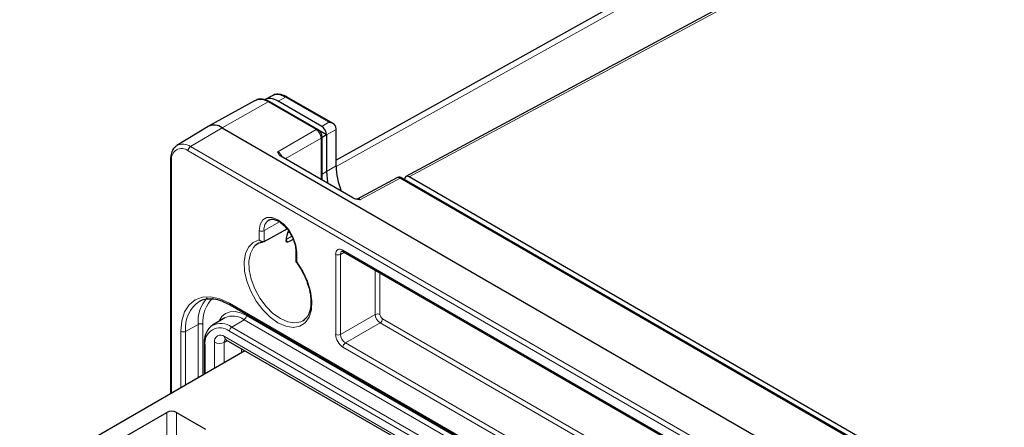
# Paper-space layout 'Blatt4' of a CAD drawing. Header units: millimetres. Extents: x 5 to 418, y 2 to 292.
# Tile 69 of 75: x 251 to 309, y 229 to 252. Entities that reach past the tile are written whole.
import ezdxf

# ---------------------------------------------------------------- set-up
doc = ezdxf.new("R2010")
doc.units = ezdxf.units.MM

psp = doc.layouts.new('Blatt4')

# ---------------------------------------------------------------- linework, layer by layer
at = {"color": 7, "linetype": 'Continuous', "lineweight": 25}
for p, q in [((295.383, 258.532), (269.784, 244.262)), ((300.613, 257.703), (273.84, 243.307)), ((265.079, 247.728), (262.357, 246.234)), ((266.054, 248.013), (265.619, 247.779)), ((268.72, 246.047), (265.934, 247.656)), ((268.945, 246.225), (266.405, 247.691)), ((269.605, 246.393), (266.936, 247.933)), ((262.337, 246.222), (260.519, 245.12)), ((263.147, 246.149), (308.968, 219.697)), ((269.228, 245.741), (268.791, 245.993)), ((269.784, 243.933), (269.784, 246.056)), ((269.227, 245.74), (268.962, 245.587)), ((268.962, 243.113), (268.962, 245.629)), ((269.227, 245.74), (269.228, 245.741)), ((269.228, 245.735), (269.228, 243.6)), ((260.151, 244.334), (260.151, 230.702)), ((270.755, 242.078), (266.57, 244.494)), ((273.32, 243.237), (271.01, 241.995)), ((304.076, 225.637), (273.613, 243.223)), ((304.301, 225.814), (274.036, 243.286)), ((265.587, 239.529), (266.928, 240.261)), ((267.282, 239.656), (267.005, 239.507)), ((267.434, 238.986), (267.434, 238.377)), ((270.222, 238.937), (298.015, 222.892)), ((263.222, 236.031), (263.613, 235.848)), ((263.613, 235.848), (304.625, 212.172)), ((263.298, 235.083), (262.595, 234.657)), ((267.853, 234.927), (267.967, 235.009)), ((262.096, 233.576), (262.096, 231.825)), ((263.371, 233.822), (304.949, 209.82)), ((250.702, 225.247), (264.464, 233.192)), ((251.882, 224.948), (259.923, 229.59)), ((260.488, 229.59), (262.185, 228.611))]:
    psp.add_line(p, q, dxfattribs=at)
at = {"color": 7, "linetype": 'Continuous', "lineweight": 18}
for p, q in [((295.961, 258.477), (269.784, 243.885)), ((300.807, 257.68), (274.036, 243.286)), ((265.837, 247.647), (263.147, 246.149)), ((268.623, 246.039), (265.837, 247.647)), ((266.839, 247.925), (266.405, 247.691)), ((269.365, 246.467), (266.839, 247.925)), ((268.945, 246.225), (269.365, 246.467)), ((261.306, 245.049), (263.147, 246.149)), ((266.395, 244.752), (268.623, 246.039)), ((269.784, 246.056), (269.228, 245.735)), ((268.906, 245.549), (266.824, 244.347)), ((268.906, 243.145), (268.906, 245.549)), ((306.988, 218.354), (261.167, 244.805)), ((261.306, 245.049), (307.127, 218.597)), ((260.209, 244.252), (260.209, 230.735)), ((268.962, 243.452), (269.228, 243.6)), ((269.228, 243.6), (269.784, 243.933)), ((273.515, 243.214), (271.208, 241.974)), ((303.978, 225.628), (273.515, 243.214)), ((265.307, 239.62), (265.307, 240.166)), ((265.587, 240.165), (266.496, 240.672)), ((265.587, 240.165), (265.587, 239.529)), ((266.869, 239.585), (267.005, 239.507)), ((267.204, 239.836), (266.874, 239.645)), ((266.95, 240.016), (267.063, 240.081)), ((270.181, 239.028), (297.974, 222.984)), ((267.493, 238.905), (267.493, 238.358)), ((269.757, 234.125), (269.757, 238.784)), ((270.272, 238.908), (270.037, 238.782)), ((270.037, 238.782), (270.037, 234.124)), ((272.057, 235.29), (272.057, 237.878)), ((272.337, 237.716), (272.337, 235.288)), ((304.583, 212.264), (263.571, 235.94)), ((263.71, 234.556), (264.422, 234.981)), ((305.434, 211.305), (264.422, 234.981)), ((305.412, 211.642), (264.561, 235.225)), ((270.037, 234.124), (272.057, 235.29)), ((272.478, 235.043), (298.339, 220.114)), ((261.75, 234.71), (261.026, 234.306)), ((261.75, 234.71), (261.75, 231.625)), ((262.03, 234.709), (262.03, 231.787)), ((304.722, 210.88), (263.71, 234.556)), ((272.339, 234.8), (270.32, 233.634)), ((298.339, 219.79), (272.339, 234.8)), ((260.745, 234.308), (260.745, 231.045)), ((261.026, 234.306), (261.026, 231.207)), ((263.288, 234.006), (304.866, 210.003)), ((304.583, 210.636), (263.571, 234.312)), ((262.155, 233.494), (262.155, 231.858)), ((262.703, 232.175), (262.703, 233.667)), ((263.264, 233.665), (263.457, 233.773)), ((263.264, 233.665), (263.264, 232.499)), ((264.278, 233.084), (264.278, 233.299)), ((297.974, 217.346), (270.181, 233.39)), ((270.32, 233.634), (298.113, 217.589)), ((259.923, 226.978), (259.923, 229.59)), ((260.488, 229.59), (260.488, 227.304))]:
    psp.add_line(p, q, dxfattribs=at)
at = {"color": 7, "linetype": 'Continuous', "lineweight": 25, "flags": 128}
for points in [[(269.228, 243.6), (269.285, 242.986), (269.297, 242.919)], [(265.257, 239.424), (265.246, 239.418), (265.08, 239.295)], [(263.371, 233.822), (263.37, 233.823), (263.365, 233.827)]]:
    psp.add_lwpolyline(points, dxfattribs=at)
at = {"color": 7, "linetype": 'Continuous', "lineweight": 18, "flags": 128}
for points in [[(265.307, 240.166), (265.36, 240.525), (265.516, 240.788), (265.757, 240.927), (266.062, 240.931), (266.4, 240.797), (266.737, 240.541), (267.042, 240.186), (267.284, 239.767), (267.439, 239.325), (267.493, 238.905)], [(267.493, 238.358), (267.843, 237.814), (268.115, 237.231), (268.296, 236.64), (268.374, 236.073), (268.346, 235.561), (268.214, 235.13), (267.984, 234.805), (267.669, 234.602), (267.286, 234.533), (266.855, 234.601), (266.4, 234.802), (265.944, 235.127), (265.513, 235.556), (265.13, 236.068), (264.815, 236.635), (264.585, 237.225), (264.453, 237.809), (264.425, 238.353), (264.504, 238.829), (264.684, 239.212), (264.957, 239.48), (265.307, 239.62)], [(265.08, 239.295), (264.977, 239.183), (264.795, 238.836), (264.709, 238.396), (264.724, 237.888), (264.841, 237.339), (265.051, 236.782), (265.344, 236.245), (265.704, 235.76), (266.109, 235.353), (266.539, 235.046), (266.968, 234.857), (267.374, 234.796), (267.733, 234.866), (267.853, 234.927)], [(263.571, 235.94), (263.02, 236.195), (262.49, 236.316), (262.001, 236.296), (261.573, 236.137), (261.222, 235.846), (260.96, 235.432), (260.8, 234.913), (260.745, 234.308)], [(264.561, 235.225), (264.227, 235.379), (263.906, 235.452), (263.61, 235.44), (263.351, 235.344), (263.138, 235.168), (262.98, 234.917), (262.964, 234.88)]]:
    psp.add_lwpolyline(points, dxfattribs=at)
at = {"color": 7, "linetype": 'Continuous', "lineweight": 18}
for centre, radius, start, end in [((265.386, 247.016), 0.776, 54.47319, 113.27203), ((265.893, 247.566), 0.099, 65.36022, 124.60414), ((266.895, 247.843), 0.099, 65.36022, 124.60414), ((268.679, 245.957), 0.099, 65.37351, 124.60301), ((268.863, 245.638), 0.099, 295.38862, 354.63002), ((260.793, 244.347), 0.592, 50.79671, 189.21404), ((260.855, 244.44), 0.758, 53.50286, 117.23225), ((261.475, 244.791), 0.308, 123.22971, 177.34769), ((260.249, 244.343), 0.0988, 185.10705, 246.23889), ((273.571, 243.133), 0.099, 65.36022, 124.60414), ((266.22, 240.249), 0.638, 122.9484, 187.60729), ((265.449, 240.44), 0.308, 242.65648, 296.76622), ((267.533, 238.995), 0.0991, 185.77949, 246.17733), ((270.279, 239.018), 0.0988, 173.76303, 234.92479), ((269.898, 239.057), 0.308, 242.65648, 296.76622), ((263.784, 234.871), 2.04, 137.5874, 184.51136), ((263.909, 234.869), 1.885, 133.71915, 184.88706), ((262.87, 234.515), 1.856, 123.28681, 186.4547), ((263.669, 235.929), 0.0988, 173.76303, 234.92479), ((263.779, 234.139), 1.06, 52.64308, 116.99717), ((264.253, 235.239), 0.308, 303.22971, 357.34769), ((272.195, 235.014), 0.308, 62.65648, 116.76622), ((272.171, 235.058), 0.308, 303.22971, 357.34769), ((261.889, 234.435), 0.308, 62.65648, 116.76622), ((263.018, 233.634), 0.875, 50.79671, 189.21404), ((263.074, 233.725), 1.046, 52.54292, 118.02285), ((263.879, 234.298), 0.308, 123.22971, 177.34769), ((260.887, 234.581), 0.308, 242.65648, 296.76622), ((263.06, 233.725), 0.362, 50.79671, 189.21404), ((263.49, 233.684), 0.227, 134.73878, 184.78929), ((263.492, 233.987), 0.205, 174.68609, 231.45586), ((269.898, 234.399), 0.308, 242.65648, 296.76622), ((262.192, 233.583), 0.0961, 184.11305, 247.19243), ((262.986, 234.215), 0.616, 242.65648, 296.76622), ((270.489, 233.376), 0.308, 123.22971, 177.34769)]:
    psp.add_arc(centre, radius, start, end, dxfattribs=at)
at = {"color": 7, "linetype": 'Continuous', "lineweight": 25}
for centre, radius, start, end in [((262.682, 245.517), 0.785, 53.60996, 116.0303), ((274.042, 244.03), 4.259, 181.30401, 201.51573), ((268.471, 239.505), 1.604, 155.87885, 177.02521), ((260.205, 229.044), 0.615, 62.60967, 117.39033)]:
    psp.add_arc(centre, radius, start, end, dxfattribs=at)
for centre, major_axis, ratio, start_param, end_param in [((266.405, 246.385), (-0.8, 1.386), 0.577202, 5.498017, 6.265551), ((266.837, 246.617), (-0.795, 1.389), 0.577214, 5.500222, 6.267755), ((268.945, 245.898), (-0.2, 0.346), 0.577557, 3.944525, 5.497716), ((269.501, 246.219), (-0.2, 0.346), 0.577557, 3.927224, 4.460624), ((260.983, 241.302), (8.244, 4.438), 0.030727, 6.266645, 6.283799), ((274.037, 242.959), (-0.2, 0.347), 0.577206, 5.498021, 7.051211)]:
    psp.add_ellipse(centre, major_axis=major_axis, ratio=ratio, start_param=start_param, end_param=end_param, dxfattribs=at)
at = {"color": 7, "linetype": 'Continuous', "lineweight": 18}
for centre, major_axis, ratio, start_param, end_param in [((268.62, 245.711), (-0.2, 0.346), 0.587456, 3.927225, 5.497717), ((266.397, 244.427), (-0.2, 0.346), 0.567659, 4.474545, 5.497716), ((273.513, 242.886), (-0.195, 0.349), 0.577293, 5.506744, 6.274459), ((271.211, 241.648), (-0.205, 0.344), 0.576943, 5.489313, 6.261394), ((270.181, 238.538), (-0.3, 0.52), 0.577206, 5.498021, 7.068512), ((270.323, 238.62), (-0.205, 0.344), 0.576943, 6.261428, 7.059805), ((272.337, 235.125), (-0.2, 0.346), 0.567307, 0.785631, 2.356123), ((272.478, 235.207), (-0.1, 0.173), 0.577557, 0.785632, 2.356124), ((270.181, 233.88), (-0.3, 0.52), 0.577557, 0.785632, 2.356124), ((270.323, 233.962), (-0.2, 0.346), 0.587808, 0.785633, 2.356124)]:
    psp.add_ellipse(centre, major_axis=major_axis, ratio=ratio, start_param=start_param, end_param=end_param, dxfattribs=at)
at = {"color": 7, "linetype": 'Continuous', "lineweight": 25}
for points, knots in [([(265.934, 247.656), (265.875, 247.687), (265.703, 247.777), (265.435, 247.824), (265.199, 247.804), (265.109, 247.735), (265.092, 247.722)], [0, 0, 0, 0, 0.2040699, 0.5929754, 0.92256, 1, 1, 1, 1]), ([(266.936, 247.933), (266.876, 247.965), (266.702, 248.056), (266.427, 248.109), (266.168, 248.085), (266.059, 248.002), (266.024, 247.976)], [0, 0, 0, 0, 0.1893642, 0.5501898, 0.8578401, 1, 1, 1, 1]), ([(269.745, 246.245), (269.741, 246.252), (269.735, 246.267), (269.722, 246.288), (269.707, 246.309), (269.689, 246.329), (269.668, 246.349), (269.644, 246.368), (269.619, 246.385), (269.589, 246.402), (269.554, 246.419), (269.514, 246.434), (269.473, 246.447), (269.435, 246.456), (269.399, 246.463), (269.377, 246.465), (269.365, 246.467), (269.365, 246.467)], [0, 0, 0, 0, 0.053919, 0.108428, 0.164578, 0.221198, 0.286272, 0.351851, 0.41879, 0.486112, 0.576749, 0.668076, 0.761331, 0.855166, 0.924752, 0.994551, 1, 1, 1, 1]), ([(268.962, 245.629), (268.958, 245.67), (268.95, 245.758), (268.887, 245.893), (268.804, 245.993), (268.741, 246.034), (268.72, 246.047)], [0, 0, 0, 0, 0.249504, 0.542176, 0.84795, 1, 1, 1, 1]), ([(260.516, 245.099), (260.465, 245.069), (260.333, 244.99), (260.208, 244.753), (260.154, 244.516), (260.151, 244.367), (260.151, 244.334)], [0, 0, 0, 0, 0.209029, 0.549288, 0.900097, 1, 1, 1, 1]), ([(266.57, 244.494), (266.511, 244.528), (266.474, 244.571), (266.423, 244.66), (266.409, 244.706), (266.395, 244.752)], [0, 0, 0, 0, 0.5, 0.5, 1, 1, 1, 1]), ([(273.613, 243.223), (273.571, 243.241), (273.496, 243.274), (273.39, 243.27), (273.341, 243.243), (273.324, 243.233)], [0, 0, 0, 0, 0.452017, 0.801718, 1, 1, 1, 1]), ([(270.755, 242.078), (270.814, 242.044), (270.89, 242.022), (271.046, 241.991), (271.127, 241.983), (271.208, 241.974)], [0, 0, 0, 0, 0.5, 0.5, 1, 1, 1, 1]), ([(265.878, 240.778), (265.92, 240.799), (266.009, 240.843), (266.227, 240.814), (266.498, 240.688), (266.779, 240.454), (266.998, 240.206), (267.094, 240.031), (267.123, 239.976)], [0, 0, 0, 0, 0.164048, 0.343357, 0.53562, 0.724566, 0.914004, 1, 1, 1, 1]), ([(265.587, 239.529), (265.547, 239.507), (265.492, 239.507), (265.389, 239.544), (265.341, 239.579), (265.307, 239.62)], [0, 0, 0, 0, 0.5, 0.5, 1, 1, 1, 1]), ([(267.005, 239.507), (266.967, 239.486), (266.931, 239.484), (266.88, 239.515), (266.866, 239.547), (266.869, 239.588)], [0, 0, 0, 0, 0.5, 0.5, 1, 1, 1, 1]), ([(267.123, 239.976), (267.163, 239.911), (267.275, 239.728), (267.383, 239.409), (267.431, 239.144), (267.433, 239.014), (267.434, 238.986)], [0, 0, 0, 0, 0.199972, 0.56447, 0.906009, 1, 1, 1, 1]), ([(265.107, 239.314), (265.109, 239.316), (265.175, 239.402), (265.316, 239.469), (265.479, 239.498), (265.541, 239.509)], [0, 0, 0, 0, 0.018657, 0.628729, 1, 1, 1, 1]), ([(270.122, 238.966), (270.122, 238.966), (270.124, 238.968), (270.13, 238.972), (270.184, 238.958), (270.216, 238.941), (270.222, 238.937)], [0, 0, 0, 0, 0.0533862, 0.5461365, 0.9028464, 1, 1, 1, 1]), ([(267.433, 238.369), (267.468, 238.325), (267.616, 238.133), (267.842, 237.754), (268.033, 237.37), (268.096, 237.16), (268.107, 237.123)], [0, 0, 0, 0, 0.1181737, 0.5163999, 0.9152496, 1, 1, 1, 1]), ([(267.493, 238.358), (267.492, 238.358), (267.488, 238.358), (267.481, 238.358), (267.471, 238.358), (267.462, 238.359), (267.455, 238.36), (267.448, 238.362), (267.443, 238.364), (267.438, 238.367), (267.436, 238.37), (267.434, 238.373), (267.434, 238.376), (267.434, 238.377)], [0, 0, 0, 0, 0.011192, 0.111464, 0.212206, 0.314417, 0.417137, 0.51942, 0.622242, 0.726812, 0.832014, 0.923031, 1, 1, 1, 1]), ([(268.107, 237.123), (268.153, 236.986), (268.258, 236.676), (268.324, 236.212), (268.319, 235.762), (268.229, 235.389), (268.1, 235.133), (267.985, 235.042), (267.943, 235.009)], [0, 0, 0, 0, 0.1480264, 0.3353098, 0.5215255, 0.7068739, 0.8925095, 1, 1, 1, 1]), ([(261.851, 236.062), (261.858, 236.067), (261.966, 236.147), (262.232, 236.205), (262.651, 236.208), (262.992, 236.143), (263.188, 236.048), (263.222, 236.031)], [0, 0, 0, 0, 0.020689, 0.330448, 0.637856, 0.936471, 1, 1, 1, 1]), ([(262.583, 234.643), (262.574, 234.64), (262.464, 234.595), (262.311, 234.403), (262.151, 234.089), (262.1, 233.793), (262.097, 233.614), (262.096, 233.576)], [0, 0, 0, 0, 0.023493, 0.318239, 0.612308, 0.917472, 1, 1, 1, 1]), ([(263.314, 233.848), (263.314, 233.848), (263.314, 233.849), (263.351, 233.832), (263.371, 233.822)], [0, 0, 0, 0, 0.466287, 1, 1, 1, 1])]:
    psp.add_open_spline(points, degree=3, knots=knots, dxfattribs=at)

doc.saveas('drawing.dxf')
